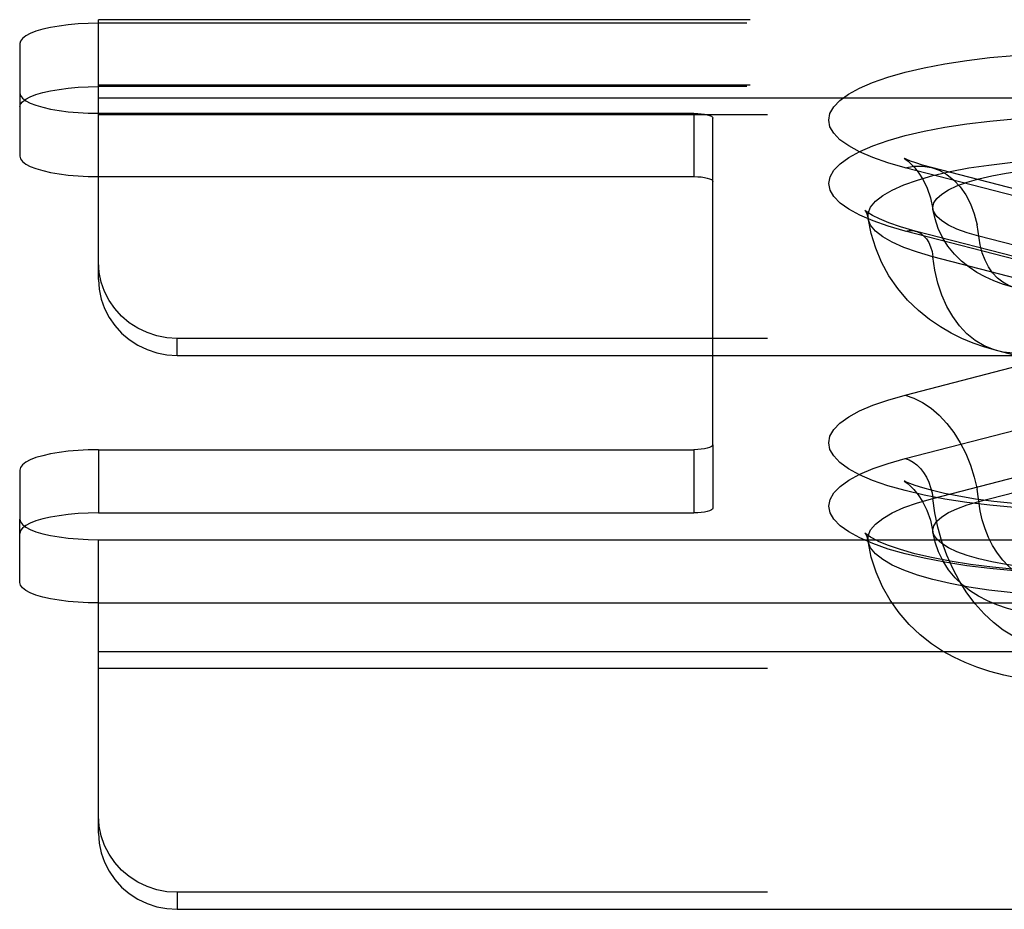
# Model space of a CAD drawing. Header units: inches. Extents: x 0 to 283, y 0 to 183.
# Tile 206 of 256: x 120.74 to 122.3, y 127.17 to 128.58. Entities that reach past the tile are written whole.
import ezdxf

# ---------------------------------------------------------------- set-up
doc = ezdxf.new("R2010")
doc.units = ezdxf.units.IN
doc.header["$LTSCALE"] = 15.583333
doc.header["$MEASUREMENT"] = 0
doc.linetypes.add('HIDDEN', pattern=[0.2, 0.1, -0.1])
doc.layers.add('DEFAULT_2', color=8, linetype='HIDDEN')

msp = doc.modelspace()

# ---------------------------------------------------------------- linework, layer by layer
at = {"layer": 'DEFAULT_2', "color": 8, "linetype": 'HIDDEN'}
for p, q in [((120.8628, 128.5754), (120.8628, 128.5811)), ((125.0138, 128.5811), (120.8628, 128.5811)), ((120.8628, 128.1691), (120.8628, 128.5754)), ((125.0083, 128.5754), (120.8628, 128.5754)), ((120.7378, 128.5431), (120.7378, 128.465)), ((125.0138, 128.4771), (120.8628, 128.4771)), ((125.0083, 128.475), (120.8628, 128.475)), ((120.7378, 128.465), (120.7378, 128.3645)), ((120.8628, 128.4573), (125.0413, 128.4573)), ((120.8628, 128.4326), (121.8078, 128.4326)), ((125.0413, 128.4304), (120.8628, 128.4304)), ((121.8078, 128.4326), (121.8078, 128.3322)), ((121.8378, 127.9066), (121.8378, 128.4249)), ((122.3759, 128.2858), (122.143, 128.3461)), ((122.4178, 128.2861), (122.1848, 128.3464)), ((120.8628, 128.3322), (121.8078, 128.3322)), ((122.3762, 128.1854), (122.1433, 128.2457)), ((122.3919, 128.1855), (122.1589, 128.2458)), ((122.4928, 128.1774), (122.2599, 128.2377)), ((122.42, 128.1447), (122.187, 128.205)), ((120.9878, 128.0484), (120.9878, 128.0753)), ((125.0413, 128.0753), (120.9878, 128.0753)), ((122.523, 127.9953), (122.29, 128.0556)), ((120.9878, 128.0484), (125.0413, 128.0484)), ((122.143, 127.9854), (122.3759, 128.0457)), ((122.1433, 127.8849), (122.3762, 127.9451)), ((120.8628, 127.8988), (120.8628, 127.7984)), ((120.8628, 127.8988), (121.8078, 127.8988)), ((121.8078, 127.8988), (121.8078, 127.7984)), ((121.8378, 127.9066), (121.8378, 127.8061)), ((122.187, 127.8215), (122.42, 127.8818)), ((120.7378, 127.8665), (120.7378, 127.7884)), ((122.2599, 127.8165), (122.4928, 127.8768)), ((120.7378, 127.6879), (120.7378, 127.7884)), ((120.8628, 127.7984), (121.8078, 127.7984)), ((120.8628, 127.2902), (120.8628, 127.756)), ((120.8628, 127.756), (125.0083, 127.756)), ((120.8628, 127.6556), (125.0083, 127.6556)), ((120.8628, 127.5784), (125.0413, 127.5784)), ((125.0413, 127.5515), (120.8628, 127.5515)), ((120.9878, 127.1964), (120.9878, 127.1695)), ((125.0413, 127.1964), (120.9878, 127.1964)), ((120.9878, 127.1695), (125.0413, 127.1695))]:
    msp.add_line(p, q, dxfattribs=at)
for points in [[(120.8628, 128.5754), (120.8464, 128.5751), (120.8305, 128.5743), (120.815, 128.573), (120.8003, 128.5711), (120.7867, 128.5687), (120.7744, 128.566), (120.7637, 128.5628), (120.7546, 128.5593), (120.7474, 128.5555), (120.7421, 128.5515), (120.7389, 128.5473), (120.7378, 128.5431)], [(122.143, 128.3461), (122.1158, 128.3538), (122.0918, 128.3622), (122.0708, 128.3712), (122.0534, 128.3807), (122.0396, 128.3906), (122.0297, 128.4008), (122.0237, 128.4112), (122.0217, 128.4218), (122.0237, 128.4323), (122.0296, 128.4427), (122.0395, 128.4529), (122.0531, 128.4628), (122.0705, 128.4723), (122.0914, 128.4814), (122.1157, 128.4898), (122.143, 128.4976), (122.1731, 128.5047), (122.2058, 128.511), (122.2407, 128.5164), (122.2774, 128.5209), (122.3158, 128.5244)], [(120.7378, 128.4426), (120.7389, 128.4469), (120.7421, 128.451), (120.7474, 128.455), (120.7546, 128.4588), (120.7637, 128.4623), (120.7744, 128.4655), (120.7867, 128.4683), (120.8003, 128.4706), (120.815, 128.4725), (120.8305, 128.4739), (120.8464, 128.4747), (120.8628, 128.475)], [(120.7378, 128.465), (120.7389, 128.4607), (120.7421, 128.4566), (120.7474, 128.4526), (120.7546, 128.4488), (120.7637, 128.4453), (120.7744, 128.4421), (120.7867, 128.4393), (120.8003, 128.437), (120.815, 128.4351), (120.8305, 128.4337), (120.8464, 128.4329), (120.8628, 128.4326)], [(121.8078, 128.4326), (121.8138, 128.4325), (121.8193, 128.432), (121.8245, 128.4313), (121.829, 128.4304), (121.8328, 128.4292), (121.8355, 128.4278), (121.8372, 128.4264), (121.8378, 128.4249)], [(122.1433, 128.2457), (122.1161, 128.2534), (122.0921, 128.2618), (122.0712, 128.2708), (122.0538, 128.2803), (122.04, 128.2902), (122.0301, 128.3004), (122.0241, 128.3108), (122.0221, 128.3213), (122.0241, 128.3318), (122.03, 128.3422), (122.0399, 128.3524), (122.0535, 128.3623), (122.0709, 128.3718), (122.0918, 128.3808), (122.116, 128.3893), (122.1433, 128.3971), (122.1734, 128.4041), (122.206, 128.4104), (122.2409, 128.4158), (122.2776, 128.4203), (122.3159, 128.4238)], [(120.7378, 128.3645), (120.7389, 128.3603), (120.7421, 128.3562), (120.7474, 128.3521), (120.7546, 128.3483), (120.7637, 128.3448), (120.7744, 128.3416), (120.7867, 128.3389), (120.8003, 128.3365), (120.815, 128.3346), (120.8305, 128.3333), (120.8464, 128.3325), (120.8628, 128.3322)], [(122.0842, 128.266), (122.0845, 128.2742), (122.0883, 128.2836), (122.096, 128.293), (122.1074, 128.302), (122.1223, 128.3107), (122.1408, 128.319), (122.1624, 128.3267), (122.187, 128.3338), (122.2144, 128.3402), (122.2442, 128.3458), (122.2761, 128.3505), (122.3097, 128.3544), (122.3447, 128.3573), (122.3807, 128.3593), (122.4174, 128.3603), (122.4542, 128.3603), (122.4908, 128.3593), (122.5268, 128.3573), (122.5618, 128.3544), (122.5955, 128.3505), (122.6274, 128.3458), (122.6572, 128.3402), (122.6845, 128.3338)], [(122.142, 128.361), (122.1414, 128.3613), (122.1421, 128.3609), (122.1443, 128.3593), (122.1479, 128.3565), (122.1526, 128.3521), (122.1583, 128.346), (122.1648, 128.3377), (122.1715, 128.327), (122.178, 128.3138), (122.1834, 128.2984), (122.1872, 128.2807)], [(122.1848, 128.3464), (122.1708, 128.3503), (122.1598, 128.3538), (122.1515, 128.3568), (122.1459, 128.3591), (122.1426, 128.3607), (122.142, 128.361)], [(122.143, 128.3461), (122.157, 128.3485), (122.1708, 128.3487), (122.1848, 128.3464)], [(122.1848, 128.3464), (122.1971, 128.3421), (122.2092, 128.3354), (122.2204, 128.3266), (122.2304, 128.3158), (122.2392, 128.3031), (122.2467, 128.2887), (122.2527, 128.2728), (122.2571, 128.2558)], [(122.1872, 128.2807), (122.187, 128.2832), (122.1886, 128.2904), (122.1933, 128.2975), (122.201, 128.3044), (122.2117, 128.3111), (122.2251, 128.3174), (122.2413, 128.3233), (122.2599, 128.3287), (122.2807, 128.3335), (122.3034, 128.3377), (122.3278, 128.3412), (122.3536, 128.3439), (122.3804, 128.3459), (122.4079, 128.3472), (122.4358, 128.3476), (122.4636, 128.3472), (122.4911, 128.3459), (122.5179, 128.3439), (122.5437, 128.3412), (122.5681, 128.3377), (122.5909, 128.3335), (122.6117, 128.3287)], [(121.8078, 128.3322), (121.8138, 128.332), (121.8193, 128.3316), (121.8245, 128.3309), (121.829, 128.3299), (121.8328, 128.3287), (121.8355, 128.3274), (121.8372, 128.3259), (121.8378, 128.3244)], [(122.0842, 128.2747), (122.0804, 128.2775), (122.0793, 128.2785), (122.0802, 128.2773), (122.0824, 128.2731), (122.0842, 128.266)], [(122.1589, 128.2458), (122.1358, 128.2524), (122.117, 128.2588), (122.1021, 128.2649), (122.0913, 128.2704), (122.0842, 128.2747)], [(122.2599, 128.2377), (122.2413, 128.243), (122.2251, 128.2489), (122.2117, 128.2552), (122.201, 128.2619), (122.1933, 128.2689), (122.1886, 128.276), (122.1872, 128.2807)], [(122.3161, 128.1562), (122.2992, 128.1611), (122.2839, 128.1667), (122.27, 128.1729), (122.2569, 128.18), (122.2445, 128.1882), (122.2326, 128.1978), (122.2212, 128.2091), (122.211, 128.2218), (122.2025, 128.2353), (122.1956, 128.2498), (122.1905, 128.265), (122.1872, 128.2807)], [(122.29, 128.0556), (122.2697, 128.0614), (122.2508, 128.068), (122.2332, 128.0753), (122.2162, 128.0836), (122.1991, 128.0935), (122.1818, 128.1052), (122.164, 128.1196), (122.147, 128.1362), (122.1313, 128.1547), (122.1174, 128.1748), (122.1057, 128.1961), (122.0963, 128.2185), (122.089, 128.2419), (122.0842, 128.266)], [(122.187, 128.205), (122.1624, 128.2121), (122.1408, 128.2198), (122.1223, 128.2281), (122.1074, 128.2368), (122.096, 128.2458), (122.0883, 128.2552), (122.0845, 128.2646), (122.0842, 128.266)], [(122.3161, 128.1562), (122.3068, 128.1595), (122.2978, 128.1645), (122.2894, 128.1711), (122.2819, 128.1792), (122.2753, 128.1887), (122.2698, 128.1994), (122.2653, 128.2113), (122.262, 128.2241), (122.2571, 128.2558)], [(122.1433, 128.2457), (122.1496, 128.2467), (122.1557, 128.2464), (122.1589, 128.2458)], [(122.1589, 128.2458), (122.1617, 128.245), (122.1672, 128.2422), (122.1723, 128.2384), (122.1767, 128.2334), (122.1805, 128.2275), (122.1835, 128.2206), (122.1857, 128.2131), (122.187, 128.205)], [(120.9878, 128.0753), (120.9714, 128.0764), (120.9555, 128.0794), (120.94, 128.0845), (120.9253, 128.0915), (120.9117, 128.1003), (120.8994, 128.1107), (120.8887, 128.1226), (120.8796, 128.1357), (120.8724, 128.1499), (120.8671, 128.1648), (120.8639, 128.1802), (120.8628, 128.1961)], [(122.29, 128.0556), (122.283, 128.0576), (122.2682, 128.0638), (122.2542, 128.0723), (122.2411, 128.0828), (122.2292, 128.0954), (122.2185, 128.1099), (122.2092, 128.1262), (122.2013, 128.144), (122.1949, 128.1632), (122.1902, 128.1836), (122.187, 128.205)], [(120.8628, 128.1691), (120.8639, 128.1533), (120.8671, 128.1379), (120.8724, 128.1229), (120.8796, 128.1088), (120.8887, 128.0957), (120.8994, 128.0838), (120.9117, 128.0734), (120.9253, 128.0646), (120.94, 128.0576), (120.9555, 128.0525), (120.9714, 128.0495), (120.9878, 128.0484)], [(122.3474, 128.0561), (122.3309, 128.0529), (122.3145, 128.0522), (122.2985, 128.0537), (122.29, 128.0556)], [(122.3158, 127.807), (122.2774, 127.8106), (122.2407, 127.8151), (122.2058, 127.8205), (122.1731, 127.8268), (122.143, 127.8338), (122.1157, 127.8416), (122.0914, 127.8501), (122.0705, 127.8591), (122.0531, 127.8686), (122.0395, 127.8785), (122.0296, 127.8888), (122.0237, 127.8992), (122.0217, 127.9097), (122.0237, 127.9202), (122.0297, 127.9306), (122.0396, 127.9408), (122.0534, 127.9507), (122.0708, 127.9602), (122.0918, 127.9693), (122.1158, 127.9776), (122.143, 127.9854)], [(122.143, 127.9854), (122.157, 127.9806), (122.1708, 127.9736), (122.1843, 127.9645), (122.1971, 127.9534), (122.2092, 127.9404), (122.2204, 127.9259), (122.2304, 127.9098), (122.2392, 127.8926), (122.2467, 127.8743), (122.2527, 127.8554), (122.2571, 127.836)], [(120.8628, 127.8988), (120.8464, 127.8985), (120.8305, 127.8977), (120.815, 127.8963), (120.8003, 127.8945), (120.7867, 127.8921), (120.7744, 127.8893), (120.7637, 127.8862), (120.7546, 127.8826), (120.7474, 127.8788), (120.7421, 127.8748), (120.7389, 127.8707), (120.7378, 127.8665)], [(121.8378, 127.9066), (121.8372, 127.905), (121.8355, 127.9036), (121.8328, 127.9023), (121.829, 127.9011), (121.8245, 127.9001), (121.8193, 127.8994), (121.8138, 127.899), (121.8078, 127.8988)], [(122.3159, 127.7067), (122.2776, 127.7102), (122.2409, 127.7147), (122.206, 127.7201), (122.1734, 127.7264), (122.1433, 127.7334), (122.116, 127.7412), (122.0918, 127.7497), (122.0709, 127.7587), (122.0535, 127.7682), (122.0399, 127.7781), (122.03, 127.7883), (122.0241, 127.7987), (122.0221, 127.8092), (122.0241, 127.8197), (122.0301, 127.8301), (122.04, 127.8403), (122.0538, 127.8502), (122.0712, 127.8597), (122.0921, 127.8687), (122.1161, 127.8771), (122.1433, 127.8849)], [(122.1433, 127.8849), (122.1496, 127.8826), (122.1557, 127.8792), (122.1617, 127.8746), (122.1672, 127.869), (122.1723, 127.8625), (122.1767, 127.8553), (122.1805, 127.8474), (122.1835, 127.839), (122.1857, 127.8303), (122.187, 127.8215)], [(122.1462, 127.8468), (122.1448, 127.8474), (122.1419, 127.8488), (122.1415, 127.849), (122.1431, 127.848), (122.1463, 127.8456), (122.151, 127.8415), (122.1568, 127.8355), (122.1635, 127.8272), (122.1706, 127.8164), (122.1774, 127.8029), (122.1832, 127.7869), (122.1872, 127.7685)], [(122.6868, 127.8342), (122.6674, 127.8296), (122.6447, 127.825), (122.6186, 127.8207), (122.5897, 127.8168), (122.5584, 127.8135), (122.5251, 127.8109), (122.4905, 127.8092), (122.4549, 127.8082), (122.4191, 127.8082), (122.3836, 127.8091), (122.3488, 127.8108), (122.3153, 127.8133), (122.2837, 127.8166), (122.2546, 127.8205), (122.2282, 127.8248), (122.2053, 127.8293), (122.1863, 127.8338), (122.1709, 127.838), (122.159, 127.8418), (122.1504, 127.845), (122.1462, 127.8468)], [(122.3474, 127.69), (122.3369, 127.6936), (122.3265, 127.6988), (122.3165, 127.7057), (122.3068, 127.714), (122.2978, 127.7237), (122.2894, 127.7346), (122.2819, 127.7466), (122.2753, 127.7595), (122.2698, 127.7732), (122.2653, 127.7873), (122.262, 127.8018), (122.2571, 127.836)], [(122.0842, 127.7537), (122.0845, 127.7619), (122.0883, 127.7714), (122.096, 127.7807), (122.1074, 127.7898), (122.1223, 127.7985), (122.1408, 127.8068), (122.1624, 127.8145), (122.187, 127.8215)], [(122.3474, 127.5896), (122.3309, 127.595), (122.3145, 127.6027), (122.2985, 127.6126), (122.283, 127.6245), (122.2682, 127.6384), (122.2542, 127.654), (122.2411, 127.6714), (122.2292, 127.6901), (122.2185, 127.7102), (122.2092, 127.7312), (122.2013, 127.7531), (122.1949, 127.7757), (122.1902, 127.7985), (122.187, 127.8215)], [(121.8378, 127.8061), (121.8372, 127.8046), (121.8355, 127.8032), (121.8328, 127.8018), (121.829, 127.8006), (121.8245, 127.7997), (121.8193, 127.7989), (121.8138, 127.7985), (121.8078, 127.7984)], [(122.1872, 127.7685), (122.187, 127.7709), (122.1886, 127.7782), (122.1933, 127.7853), (122.201, 127.7922), (122.2117, 127.7989), (122.2251, 127.8052), (122.2413, 127.8111), (122.2599, 127.8165)], [(120.8628, 127.7984), (120.8464, 127.7981), (120.8305, 127.7973), (120.815, 127.7959), (120.8003, 127.794), (120.7867, 127.7917), (120.7744, 127.7889), (120.7637, 127.7857), (120.7546, 127.7822), (120.7474, 127.7784), (120.7421, 127.7744), (120.7389, 127.7703), (120.7378, 127.766)], [(120.7378, 127.7884), (120.7389, 127.7841), (120.7421, 127.78), (120.7474, 127.776), (120.7546, 127.7722), (120.7637, 127.7687), (120.7744, 127.7655), (120.7867, 127.7627), (120.8003, 127.7603), (120.815, 127.7585), (120.8305, 127.7571), (120.8464, 127.7563), (120.8628, 127.756)], [(122.0878, 127.7601), (122.0842, 127.7624), (122.0804, 127.7653), (122.0793, 127.7663), (122.0802, 127.7651), (122.0824, 127.7609), (122.0842, 127.7537)], [(122.7126, 127.7336), (122.6861, 127.7273), (122.6566, 127.7216), (122.6242, 127.7165), (122.5893, 127.7122), (122.5526, 127.7088), (122.5144, 127.7062), (122.4752, 127.7047), (122.4356, 127.7042), (122.3959, 127.7047), (122.3568, 127.7063), (122.3185, 127.7088), (122.2818, 127.7123), (122.247, 127.7166), (122.2145, 127.7217), (122.1849, 127.7275), (122.1585, 127.7337), (122.1356, 127.7402), (122.1167, 127.7467), (122.102, 127.7528), (122.0912, 127.7582), (122.0878, 127.7601)], [(122.6117, 127.7254), (122.5909, 127.7206), (122.5681, 127.7164), (122.5437, 127.7129), (122.5179, 127.7102), (122.4911, 127.7082), (122.4636, 127.707), (122.4358, 127.7066), (122.4079, 127.707), (122.3804, 127.7082), (122.3536, 127.7102), (122.3278, 127.7129), (122.3034, 127.7164), (122.2807, 127.7206), (122.2599, 127.7254), (122.2413, 127.7308), (122.2251, 127.7367), (122.2117, 127.743), (122.201, 127.7497), (122.1933, 127.7566), (122.1886, 127.7637), (122.1872, 127.7685)], [(122.5555, 127.644), (122.531, 127.6386), (122.5066, 127.6348), (122.483, 127.6324), (122.4597, 127.631), (122.4365, 127.6305), (122.4134, 127.631), (122.3899, 127.6323), (122.3668, 127.6346), (122.3444, 127.6379), (122.3236, 127.6422), (122.3052, 127.647), (122.2886, 127.6526), (122.2736, 127.6589), (122.2597, 127.6661), (122.2467, 127.6744), (122.2344, 127.6839), (122.2226, 127.6953), (122.212, 127.7082), (122.2032, 127.7219), (122.196, 127.7365), (122.1906, 127.7522), (122.1872, 127.7685)], [(122.6845, 127.6928), (122.6572, 127.6864), (122.6274, 127.6808), (122.5955, 127.676), (122.5618, 127.6722), (122.5268, 127.6692), (122.4908, 127.6672), (122.4542, 127.6662), (122.4174, 127.6662), (122.3807, 127.6672), (122.3447, 127.6692), (122.3097, 127.6722), (122.2761, 127.676), (122.2442, 127.6808), (122.2144, 127.6864), (122.187, 127.6928), (122.1624, 127.6999), (122.1408, 127.7076), (122.1223, 127.7158), (122.1074, 127.7245), (122.096, 127.7336), (122.0883, 127.7429), (122.0845, 127.7524), (122.0842, 127.7537)], [(122.3243, 127.5359), (122.2997, 127.5409), (122.2774, 127.5468), (122.2569, 127.5535), (122.2381, 127.5609), (122.2201, 127.5694), (122.2024, 127.5792), (122.1848, 127.5908), (122.1667, 127.605), (122.1492, 127.6216), (122.1333, 127.6399), (122.1191, 127.6599), (122.1069, 127.6814), (122.097, 127.7043), (122.0893, 127.7285), (122.0842, 127.7537)], [(120.8628, 127.6556), (120.8464, 127.6558), (120.8305, 127.6567), (120.815, 127.658), (120.8003, 127.6599), (120.7867, 127.6622), (120.7744, 127.665), (120.7637, 127.6682), (120.7546, 127.6717), (120.7474, 127.6755), (120.7421, 127.6795), (120.7389, 127.6836), (120.7378, 127.6879)], [(120.9878, 127.1964), (120.9714, 127.1974), (120.9555, 127.2005), (120.94, 127.2056), (120.9253, 127.2125), (120.9117, 127.2213), (120.8994, 127.2317), (120.8887, 127.2436), (120.8796, 127.2567), (120.8724, 127.2709), (120.8671, 127.2859), (120.8639, 127.3012), (120.8628, 127.3171)], [(120.8628, 127.2902), (120.8639, 127.2743), (120.8671, 127.2589), (120.8724, 127.244), (120.8796, 127.2298), (120.8887, 127.2167), (120.8994, 127.2048), (120.9117, 127.1944), (120.9253, 127.1856), (120.94, 127.1787), (120.9555, 127.1736), (120.9714, 127.1705), (120.9878, 127.1695)]]:
    msp.add_lwpolyline(points, dxfattribs=at)

doc.saveas('drawing.dxf')
